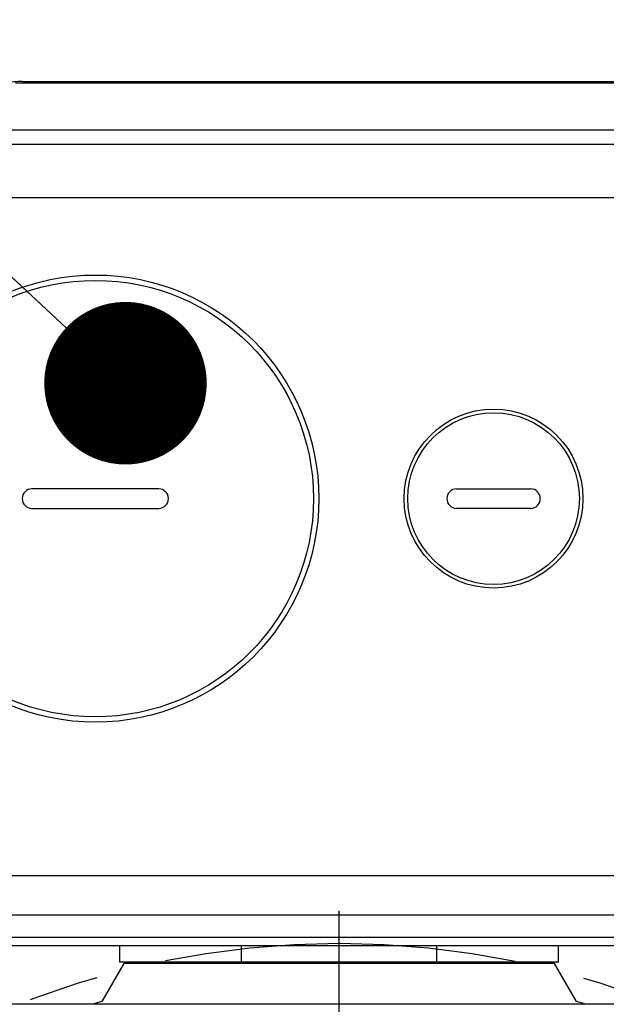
# Model space of a CAD drawing. Header units: millimetres. Extents: x 0 to 420, y 0 to 297.
# Tile 62 of 68: x 311 to 326, y 219 to 243. Entities that reach past the tile are written whole.
import ezdxf

# ---------------------------------------------------------------- set-up
doc = ezdxf.new("R2010")
doc.units = ezdxf.units.MM
doc.header["$LTSCALE"] = 23.1
doc.linetypes.add('CENTER', pattern=[0.6, 0.375, -0.075, 0.075, -0.075])
doc.layers.get('0').update_dxf_attribs({"linetype": 'CONTINUOUS'})
for name, color, linetype in [('AXIS', 7, 'CONTINUOUS'), ('COMPONENTS', 7, 'CONTINUOUS'), ('CUT', 7, 'CONTINUOUS'), ('DETAIL', 7, 'CONTINUOUS'), ('DIMENSION', 7, 'CONTINUOUS')]:
    doc.layers.add(name, color=color, linetype=linetype)
doc.styles.get("Standard").update_dxf_attribs({"font": 'arial.ttf'})
doc.dimstyles.new('DIMSTYLE_2', dxfattribs={"dimtxt": 3, "dimasz": 4, "dimexe": 0.18, "dimexo": 0.0625, "dimgap": 0.09, "dimtad": 1, "dimlfac": 5, "dimdsep": 46, "dimtxsty": 'Standard', "dimblk": '_FILLED', "dimblk1": '_FILLED', "dimblk2": '_FILLED', "dimcen": 0.09, "dimadec": 0, "dimazin": 0, "dimtp": 0.5, "dimtm": 0.5, "dimtfac": 1, "dimtofl": 0, "dimtmove": 0, "dimatfit": 3, "dimldrblk": '_FILLED', "dimfxl": 1, "dimtolj": 1, "dimarcsym": 0})
doc.dimstyles.get("Standard").update_dxf_attribs({"dimtxt": 3, "dimasz": 4, "dimexe": 0.18, "dimexo": 0.0625, "dimgap": 0.09, "dimtad": 1, "dimdec": 3, "dimdsep": 46, "dimtxsty": 'Standard', "dimblk": '_FILLED', "dimblk1": '_FILLED', "dimblk2": '_FILLED', "dimcen": 0.09, "dimadec": 0, "dimazin": 0, "dimtol": 1, "dimtp": 0.001, "dimtm": 0.001, "dimtfac": 1, "dimtdec": 3, "dimtofl": 0, "dimtmove": 0, "dimatfit": 3, "dimldrblk": '_FILLED', "dimfxl": 1, "dimtolj": 1, "dimarcsym": 0})

# ---------------------------------------------------------------- blocks, each defined once
blk = doc.blocks.new('_FILLED')
at = {"color": 0, "linetype": 'ByBlock'}
blk.add_solid([(0, 0), (-1, 0.1625), (-1, -0.1625)], dxfattribs=at)
blk = doc.blocks.new('*D11')
at = {"layer": 'DIMENSION', "color": 2, "linetype": 'Continuous', "transparency": 16777216}
for p, q in [((297.19, 248.667), (297.19, 261.494)), ((341.19, 248.378), (341.19, 261.494)), ((297.19, 259.494), (319.19, 259.494)), ((341.19, 259.494), (319.19, 259.494)), ((297.19, 228.598), (297.19, 247.051)), ((341.19, 228.598), (341.19, 246.668))]:
    blk.add_line(p, q, dxfattribs=at)
at = {"layer": 'DIMENSION', "color": 2, "linetype": 'Continuous', "transparency": 16777216, "xscale": 4, "yscale": 4, "zscale": 4, "rotation": 180}
blk.add_blockref('_FILLED', (297.19, 259.494), dxfattribs=at)
at = {"layer": 'DIMENSION', "color": 2, "linetype": 'Continuous', "transparency": 16777216, "xscale": 4, "yscale": 4, "zscale": 4}
blk.add_blockref('_FILLED', (341.19, 259.494), dxfattribs=at)
at = {"layer": 'DIMENSION', "color": 2, "linetype": 'Continuous', "transparency": 16777216, "insert": (319.19, 263.244), "char_height": 3, "width": 6.99257, "attachment_point": 2, "line_spacing_factor": 0.9}
blk.add_mtext('220', dxfattribs=at)

msp = doc.modelspace()

# ---------------------------------------------------------------- linework, layer by layer
at = {"layer": 'AXIS', "color": 2, "linetype": 'CENTER'}
msp.add_line((319.19013, 198.79505), (319.19013, 221.0937), dxfattribs=at)
at = {"layer": 'AXIS', "color": 7, "linetype": 'Continuous'}
for p, q in [((324.49013, 219.79505), (313.89013, 219.79505)), ((325.02818, 218.86312), (324.49013, 219.79505))]:
    msp.add_line(p, q, dxfattribs=at)
at = {"layer": 'AXIS', "color": 2, "linetype": 'CENTER'}
msp.add_circle((319.19013, 198.79505), 21.5, dxfattribs=at)
at = {"layer": 'AXIS', "color": 7, "linetype": 'Continuous'}
msp.add_arc((319.19013, 198.79505), 20.9, 73.125657, 73.779615, dxfattribs=at)
at = {"layer": 'COMPONENTS', "color": 7, "linetype": 'Continuous'}
for p, q in [((311.39991, 241.49414), (326.98035, 241.49414)), ((332.89601, 238.63505), (305.48424, 238.63505)), ((314.75013, 231.47505), (311.63013, 231.47505)), ((322.08013, 231.47505), (323.90013, 231.47505)), ((311.63013, 230.99505), (314.75013, 230.99505)), ((323.90013, 230.99505), (322.08013, 230.99505)), ((335.45919, 220.23505), (302.92107, 220.23505)), ((313.79013, 219.83505), (313.79013, 220.23505)), ((324.59013, 219.83505), (324.59013, 220.23505)), ((324.59013, 219.83505), (313.79013, 219.83505)), ((336.01183, 218.79505), (302.36843, 218.79505))]:
    msp.add_line(p, q, dxfattribs=at)
at = {"layer": 'COMPONENTS', "color": 9, "linetype": 'Continuous'}
for p, q in [((311.22676, 241.46494), (327.15349, 241.46494)), ((306.4905, 240.30701), (331.90108, 240.30703)), ((306.49051, 239.95689), (331.88974, 239.95689)), ((306.65978, 221.96463), (331.72047, 221.96463)), ((306.66821, 220.99953), (331.71205, 220.99953)), ((331.70219, 220.43505), (306.67806, 220.43505)), ((316.79013, 219.83505), (316.79013, 220.23505)), ((321.59013, 219.83505), (321.59013, 220.23505))]:
    msp.add_line(p, q, dxfattribs=at)
at = {"layer": 'COMPONENTS', "color": 7, "linetype": 'Continuous'}
for centre, radius in [((313.19013, 231.23505), 5.5), ((322.99013, 231.23505), 2.2)]:
    msp.add_circle(centre, radius, dxfattribs=at)
at = {"layer": 'COMPONENTS', "color": 9, "linetype": 'Continuous'}
for centre, radius in [((313.19013, 231.23505), 5.36807), ((322.99013, 231.23505), 2.11225)]:
    msp.add_circle(centre, radius, dxfattribs=at)
at = {"layer": 'COMPONENTS', "color": 7, "linetype": 'Continuous'}
for centre, radius, start, end in [((311.39991, 238.49414), 3, 90, 98), ((311.63013, 231.23505), 0.24, 90, 270), ((314.75013, 231.23505), 0.24, 270, 90), ((322.08013, 231.23505), 0.24, 90, 270), ((323.90013, 231.23505), 0.24, 270, 90), ((314.24013, 219.83505), 0.25, 180, 189.215244), ((324.14013, 219.83505), 0.25, 350.784756, 360)]:
    msp.add_arc(centre, radius, start, end, dxfattribs=at)
at = {"layer": 'CUT', "color": 7, "linetype": 'Continuous'}
msp.add_line((313.89013, 219.79505), (313.35207, 218.86312), dxfattribs=at)
msp.add_arc((319.19013, 198.79505), 20.9, 106.220385, 106.874343, dxfattribs=at)

# ---------------------------------------------------------------- dimensions: what is measured, and where the dimension line sits
at = {"layer": 'DIMENSION', "color": 2, "linetype": 'Continuous'}
dim = msp.add_linear_dim(base=(297.19013, 259.49414), p1=(341.19013, 228.59825), p2=(297.19013, 228.59825), angle=180, dimstyle='DIMSTYLE_2', dxfattribs=at)
dim.commit()
dim.dimension.update_dxf_attribs({"geometry": '*D11', "text_midpoint": (315.69384, 261.74414), "dimtype": 160})

# ---------------------------------------------------------------- leaders
at = {"layer": 'DETAIL', "color": 2, "linetype": 'Continuous', "annotation_type": 0, "has_hookline": 1, "hookline_direction": 1, "text_width": 31.64734}
msp.add_leader([(313.93242, 234.07413), (295.24747, 251.49414), (296.33747, 252.99414), (292.33747, 252.99414)], dimstyle='Standard', override={"dimtad": 0, "dimldrblk": 'DOT'}, dxfattribs=at)

doc.saveas('drawing.dxf')
